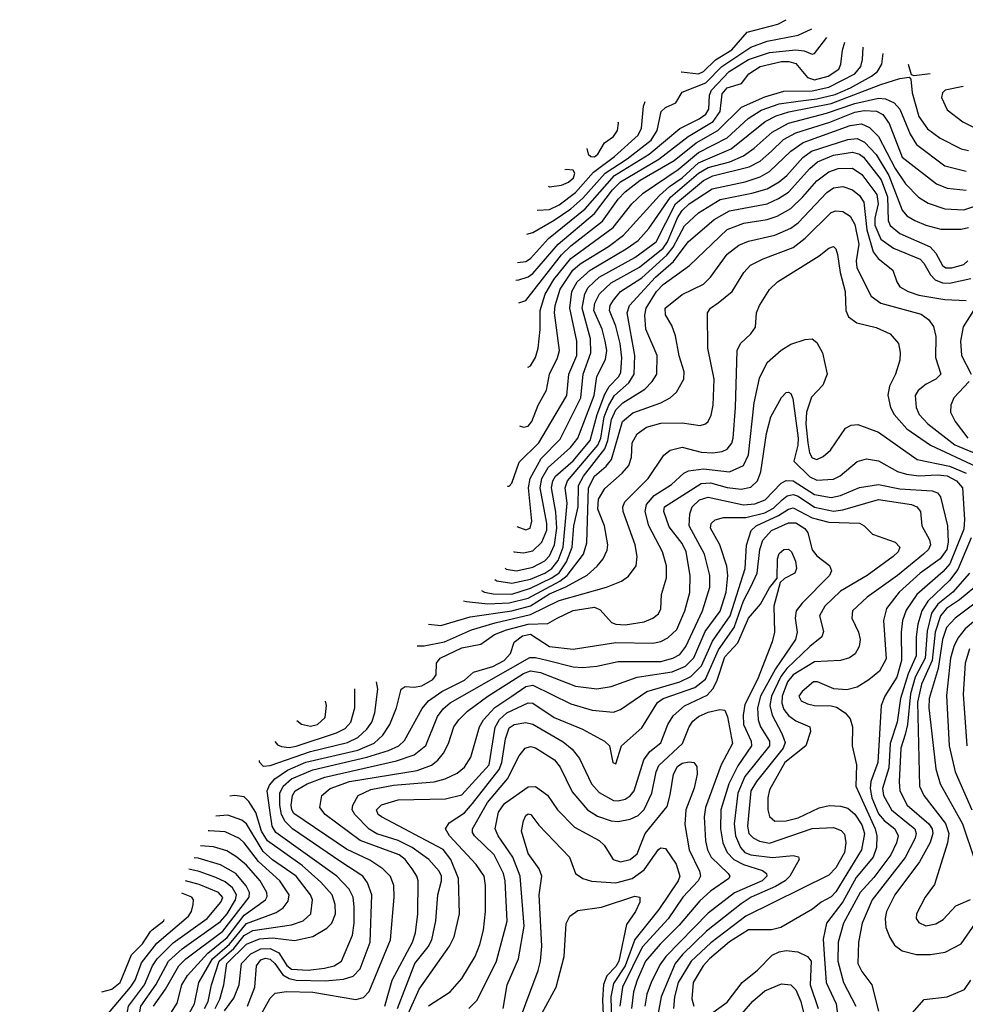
# Model space of a CAD drawing. Extents: x 997026 to 1115308, y 536381 to 619039.
# Tile 132 of 256: x 1004486 to 1008482, y 579943 to 584103. Entities that reach past the tile are written whole.
import ezdxf

# ---------------------------------------------------------------- set-up
doc = ezdxf.new("R2010")
doc.units = 0

msp = doc.modelspace()

# ---------------------------------------------------------------- linework, layer by layer
at = {"layer": '0CON20XD'}
for points in [[(1007281.3, 583883.2), (1007282.4, 583882.4), (1007355, 583874.8), (1007376.1, 583885), (1007426.7, 583933.3), (1007495, 583976), (1007559.8, 584050.2), (1007689.2, 584085), (1007724.3, 584103.4)], [(1006628.9, 583197.1), (1006655, 583204.7), (1006745, 583255.7), (1006815, 583304.6), (1006865, 583349.2), (1006960.5, 583455), (1007052.4, 583515), (1007154.5, 583595), (1007179.3, 583635), (1007196.1, 583715), (1007215, 583732.1), (1007258.5, 583751.5), (1007285, 583796.8), (1007385, 583836.6), (1007453.7, 583906.3), (1007575, 583987.7), (1007645, 584012.4), (1007775, 584038.5), (1007833, 584065.1)], [(1006589.2, 583077.7), (1006625, 583082.2), (1006645, 583094.3), (1006721.1, 583178.9), (1006875, 583304), (1006999.5, 583445), (1007145.9, 583535), (1007275.9, 583644.1), (1007357.8, 583685), (1007385, 583704.8), (1007397.5, 583725), (1007401.4, 583785), (1007409.5, 583805), (1007483.6, 583885), (1007565, 583935.1), (1007655, 583964.2), (1007765, 583975.4), (1007801.1, 583971.1), (1007835, 583958.1), (1007845, 583960.8), (1007896.7, 584028.8)], [(1006582.1, 583002.9), (1006595, 583004.8), (1006635, 583016.8), (1006655, 583031.4), (1006761.2, 583155), (1006915.1, 583284.9), (1006991.6, 583385), (1007025, 583417.8), (1007186.1, 583513.9), (1007310.8, 583609.2), (1007416.8, 583673.2), (1007445.9, 583715), (1007455, 583789.5), (1007475, 583815.8), (1007536.7, 583833.3), (1007566.6, 583875), (1007614.7, 583905), (1007705, 583926.3), (1007736.6, 583926.6), (1007765, 583917.9), (1007815, 583859.7), (1007845, 583848.6), (1007902.2, 583865), (1007946.7, 583895), (1007956.1, 583915), (1007963, 583975), (1007972.2, 584008.3)], [(1006595.6, 582907), (1006625, 582917.1), (1006775, 583110.1), (1006815, 583148.3), (1006948.2, 583251.8), (1007015, 583344.8), (1007044.7, 583375.3), (1007108.5, 583425), (1007251, 583509), (1007345, 583582.7), (1007436.3, 583635), (1007535.8, 583734.2), (1007635, 583777.8), (1007715, 583801), (1007835, 583802.2), (1007905, 583818), (1008015.6, 583875), (1008039.8, 583905), (1008047.7, 583935), (1008050.8, 583987)], [(1006631.4, 582636.8), (1006635, 582635.6), (1006645, 582641.1), (1006665, 582675.6), (1006677.6, 582715), (1006685.8, 582794.2), (1006686, 582875), (1006705.9, 582944.1), (1006743.1, 583005), (1006815, 583094.6), (1006994, 583225), (1007073.2, 583325), (1007120.3, 583369.7), (1007269.1, 583470.9), (1007355, 583542.6), (1007475.4, 583604.6), (1007564.3, 583685.7), (1007619, 583721), (1007695, 583748.2), (1007775, 583759.7), (1007855, 583768.5), (1007932.6, 583787.5), (1007996.5, 583815), (1008085.7, 583865), (1008110.7, 583885), (1008129.3, 583915), (1008135.2, 583961.1)], [(1008333.1, 583874.8), (1008266.1, 583866.1), (1008255, 583870), (1008241.9, 583914.3)], [(1006597.5, 582387.6), (1006615, 582382.1), (1006635, 582385.5), (1006650.8, 582405), (1006677.2, 582475), (1006712.6, 582537.4), (1006724.4, 582605), (1006758.9, 582675), (1006766.6, 582705), (1006746.2, 582865), (1006748.1, 582895), (1006769.9, 582965), (1006824, 583045), (1006855, 583072.4), (1006974.4, 583145.6), (1007036.8, 583193.2), (1007189.6, 583360.4), (1007231.7, 583398.3), (1007285.9, 583435), (1007355, 583498.4), (1007492.7, 583557.3), (1007636.7, 583673.3), (1007682.9, 583697.1), (1007736, 583714), (1007915, 583749.1), (1008125, 583829.1), (1008205.5, 583855.5), (1008245, 583860), (1008251.7, 583851.7), (1008256.6, 583795), (1008285, 583693.8), (1008321.9, 583641.9), (1008375, 583603.2), (1008465, 583558.1), (1008495, 583550)], [(1008472.5, 583821.7), (1008396.9, 583805), (1008385.5, 583795), (1008381.8, 583775), (1008405, 583721.9), (1008471.8, 583671.8), (1008564.8, 583624.8)], [(1006546.8, 582131.9), (1006555, 582131.9), (1006565, 582144.3), (1006596.7, 582233.3), (1006680.4, 582315), (1006730.9, 582400.9), (1006797.8, 582515), (1006806.2, 582605), (1006840.8, 582685), (1006841, 582745), (1006810.1, 582885), (1006819.7, 582955), (1006841.5, 582995), (1006896, 583045), (1007049.3, 583135), (1007099.3, 583170.7), (1007145, 583220.5), (1007236.7, 583353.3), (1007355, 583455.1), (1007395, 583478.6), (1007487.2, 583502.8), (1007545, 583528.5), (1007590, 583560), (1007665, 583628.5), (1007735, 583666.6), (1007895, 583708.2), (1008015, 583749.6), (1008115, 583771.4), (1008145, 583768.5), (1008181.8, 583751.8), (1008205, 583725.9), (1008249.2, 583619.2), (1008275.9, 583575.9), (1008395.5, 583485.5), (1008485, 583462.8)], [(1006672, 583298.7), (1006725, 583301.6), (1006765, 583321.3), (1006835, 583373.3), (1006910.9, 583459.1), (1007000, 583525), (1007100, 583615), (1007113.3, 583645), (1007122.3, 583737.7), (1007129.5, 583758)], [(1006586.7, 581962.2), (1006625, 581948), (1006643.5, 581955), (1006650.2, 581985), (1006636.3, 582125), (1006643.6, 582165), (1006690.2, 582249.8), (1006769.2, 582330.8), (1006857.6, 582505), (1006867.6, 582605), (1006900, 582695), (1006897.4, 582755), (1006863.4, 582885), (1006874, 582945), (1006888, 582972), (1006935, 583015.1), (1007085, 583098.3), (1007175, 583164.2), (1007257.8, 583325), (1007375, 583424.1), (1007415, 583443), (1007568.7, 583481.3), (1007615, 583506.2), (1007662.7, 583547.3), (1007713.3, 583596.7), (1007765, 583625.6), (1007909.2, 583670.8), (1008015, 583713.3), (1008055, 583719.7), (1008107.1, 583717.1), (1008133.1, 583703.1), (1008159.6, 583665), (1008215, 583521.8), (1008360.5, 583410.5), (1008405, 583390.9), (1008485, 583382.8)], [(1006572.9, 581855.9), (1006575, 581854.8), (1006615, 581850.4), (1006655, 581859.4), (1006692.6, 581895), (1006713, 581947), (1006713.3, 581975), (1006685.8, 582125), (1006692.3, 582165), (1006718.8, 582211.2), (1006813.8, 582295), (1006845.2, 582335), (1006913.4, 582515), (1006925.2, 582595), (1006962, 582668), (1006966.6, 582705), (1006960.5, 582745), (1006946.8, 582795), (1006912.8, 582875), (1006916.7, 582905), (1006935.6, 582945), (1006985, 582991.2), (1007105, 583057), (1007205, 583138.1), (1007223.5, 583165), (1007265, 583266.3), (1007285, 583297), (1007315, 583325.7), (1007411.7, 583388.3), (1007551.1, 583418.9), (1007615, 583439.7), (1007655, 583461.5), (1007745, 583547.4), (1007796.2, 583583.8), (1007995, 583656.2), (1008043, 583663), (1008077.5, 583647.5), (1008115, 583610.5), (1008185, 583474), (1008229.1, 583409.1), (1008283.6, 583353.6), (1008325, 583328.8), (1008395, 583304.3), (1008475, 583299.6), (1008535, 583319.8)], [(1006883, 583558.8), (1006887.8, 583535), (1006898.8, 583525), (1006915, 583524.3), (1006928.8, 583535), (1006957.1, 583582.9), (1006995, 583610), (1007012.7, 583635), (1007016, 583666), (1007014.7, 583669.9)], [(1006537.5, 581786), (1006541.8, 581781.8), (1006585, 581774.6), (1006655, 581789.6), (1006705, 581817), (1006725, 581837.4), (1006746.4, 581885), (1006756.2, 581955), (1006752.1, 582022.1), (1006733.1, 582125), (1006738.3, 582155), (1006750.2, 582175), (1006825, 582239.8), (1006896.4, 582325), (1006925.8, 582435), (1006959.2, 582520.8), (1006976.4, 582553.6), (1007017.2, 582595), (1007026.5, 582613.5), (1007030.6, 582675), (1007023.5, 582735), (1007005, 582808.2), (1006977.7, 582875), (1006981.5, 582895), (1006995, 582917.6), (1007025.2, 582955), (1007115, 583012.8), (1007221.3, 583108.7), (1007247.3, 583142.7), (1007295, 583233), (1007355, 583287.9), (1007446.6, 583343.4), (1007579.7, 583369.7), (1007645, 583388.3), (1007695, 583417.6), (1007727.6, 583445), (1007795, 583520.9), (1007832.2, 583547.8), (1007985, 583597.6), (1008025, 583601.1), (1008056.4, 583586.4), (1008105, 583533.2), (1008158.9, 583445), (1008215, 583299.2), (1008235.2, 583275.2), (1008268.9, 583255), (1008315.6, 583235), (1008378.2, 583218.2), (1008465, 583218.1), (1008495, 583225.6)], [(1006493.8, 581738.3), (1006502.2, 581732.2), (1006565, 581722), (1006645, 581739.7), (1006705.6, 581765), (1006735, 581784), (1006761.3, 581818.7), (1006782.1, 581875), (1006800.1, 582059.9), (1006790.9, 582125), (1006800.5, 582155), (1006928.8, 582305), (1006941.3, 582335), (1006956.5, 582425), (1006975.4, 582474.6), (1007000, 582515), (1007060.5, 582569.5), (1007083, 582605), (1007085.5, 582685), (1007053.3, 582865), (1007063, 582895), (1007173, 583015), (1007248.4, 583081.6), (1007310.4, 583165), (1007420.5, 583259.5), (1007485, 583295.2), (1007644.4, 583325.6), (1007692.7, 583347.3), (1007735, 583375.2), (1007825, 583475.2), (1007857.2, 583502.8), (1007925, 583530.3), (1008005, 583543.4), (1008035, 583535.5), (1008051.9, 583521.9), (1008126.7, 583426.7), (1008152.7, 583355), (1008155.5, 583255.5), (1008164.1, 583234.1), (1008205, 583199.8), (1008333.1, 583143.1), (1008357.5, 583117.5), (1008384.8, 583065), (1008399.4, 583055), (1008425, 583054.4), (1008475, 583069.1), (1008491.8, 583085)], [(1006437.1, 581691.8), (1006449.5, 581685), (1006487.1, 581677.1), (1006565, 581676.4), (1006645, 581700.7), (1006735, 581745.1), (1006765, 581766.2), (1006796.9, 581813.1), (1006820.6, 581875), (1006827.8, 581965), (1006845.7, 582045), (1006847.9, 582135), (1006867.9, 582175), (1006959.3, 582290.7), (1006971.3, 582325), (1006986.1, 582413.9), (1007005, 582454.4), (1007035, 582483.9), (1007127.2, 582542.8), (1007159.3, 582575), (1007177.8, 582605), (1007179.7, 582685), (1007132.1, 582795), (1007127.4, 582855), (1007132.8, 582885), (1007176.8, 582955), (1007205, 582983.8), (1007315.7, 583064.3), (1007475, 583217), (1007546, 583244), (1007645, 583258.6), (1007687.4, 583272.6), (1007745, 583305.2), (1007795, 583354.3), (1007855, 583422.7), (1007905, 583461.2), (1007945, 583474.5), (1008005.4, 583475.4), (1008045, 583449.1), (1008107.4, 583365), (1008113.6, 583325), (1008100.1, 583265), (1008099.5, 583235), (1008125, 583176.2), (1008178.4, 583138.4), (1008290.9, 583090.9), (1008306.8, 583075), (1008334.6, 583024.6), (1008354.6, 583004.6), (1008385, 582991.8), (1008415, 582990), (1008505, 583009.4)], [(1006720.4, 583400.3), (1006725, 583396.7), (1006775, 583404.7), (1006805, 583417.4), (1006826.3, 583435), (1006831.5, 583455), (1006825, 583467.5), (1006795, 583470.3), (1006790.1, 583469.1)], [(1006361.2, 581648.3), (1006374.3, 581644.3), (1006464.7, 581634.7), (1006555, 581638.8), (1006635, 581658.9), (1006768.6, 581731.4), (1006799.9, 581755), (1006867.8, 581845), (1006883.1, 581893.1), (1006889.2, 582125), (1006915, 582174.8), (1006963.9, 582216.1), (1006986.9, 582245), (1007032.6, 582405), (1007077.3, 582442.7), (1007195.6, 582485), (1007234.5, 582505.5), (1007261, 582529), (1007292.5, 582585), (1007294.1, 582615), (1007272.5, 582682.5), (1007257.4, 582767.4), (1007241.2, 582811.2), (1007215, 582855.8), (1007213.3, 582885), (1007285, 582942.2), (1007375, 582985.4), (1007404.8, 583015.2), (1007475, 583112.2), (1007525, 583151.1), (1007565, 583168.1), (1007676.9, 583193.1), (1007745, 583222.2), (1007775, 583245.7), (1007896.6, 583373.4), (1007925, 583393.5), (1007965, 583398), (1008005, 583384.8), (1008035, 583360.8), (1008052.7, 583332.7), (1008065.6, 583215.6), (1008092.5, 583122.5), (1008113.8, 583093.8), (1008175.6, 583045), (1008192.2, 582995), (1008205.6, 582975), (1008240, 582955), (1008285, 582939.7), (1008395, 582921.6), (1008485, 582917.5)], [(1006213.6, 581548.6), (1006265, 581543.9), (1006389.3, 581580.7), (1006565, 581604.9), (1006645, 581627.1), (1006725, 581676.8), (1006793.5, 581706.5), (1006883.6, 581756.4), (1006926.4, 581793.6), (1006950.9, 581825), (1006967.9, 581862.1), (1006971.6, 581885), (1006956.6, 581965), (1006929.4, 582035), (1006932, 582078), (1006958.1, 582121.9), (1007032.5, 582187.5), (1007059.7, 582220.3), (1007071.1, 582255), (1007074.3, 582315), (1007095.9, 582354.1), (1007135, 582381.9), (1007195, 582398.1), (1007285, 582400.3), (1007361.4, 582388.6), (1007384, 582395), (1007395.5, 582405), (1007407.7, 582432.3), (1007415.7, 582474.3), (1007421, 582585), (1007394.1, 582715), (1007391.8, 582865), (1007405.5, 582885), (1007437.5, 582907.5), (1007496.7, 582955), (1007546.1, 583035), (1007574.4, 583065.6), (1007627.6, 583092.4), (1007755, 583140.9), (1007805, 583179.8), (1007915, 583288.6), (1007935, 583296.4), (1007965, 583292.8), (1007995, 583273.2), (1008015, 583237.5), (1008032.3, 583155), (1008020, 583085), (1008023.1, 583055), (1008084.5, 582934.5), (1008125, 582906.1), (1008295, 582858.9), (1008325.9, 582835.9), (1008347.6, 582807.6), (1008356.8, 582765), (1008355.9, 582675.9), (1008378.2, 582605), (1008357.5, 582585), (1008317, 582563), (1008283.2, 582536.8), (1008270.5, 582515), (1008274.7, 582465.3), (1008286.8, 582435), (1008323.5, 582395), (1008437.4, 582307.4), (1008563.3, 582255)], [(1006165.7, 581456.9), (1006195, 581456.9), (1006281.8, 581475), (1006395, 581525.7), (1006495.5, 581555), (1006645, 581589.3), (1006765, 581648.8), (1006965.2, 581704.8), (1007028.9, 581731.1), (1007058.7, 581751.3), (1007091.2, 581795), (1007095.9, 581835), (1007087.5, 581885), (1007036.3, 582025), (1007035.3, 582045), (1007043.7, 582066.3), (1007141.3, 582165), (1007207.4, 582262.6), (1007235.3, 582284.8), (1007285, 582296.8), (1007365, 582276.5), (1007415, 582273), (1007455, 582278.6), (1007475, 582288), (1007495, 582313.6), (1007501.2, 582335), (1007510.6, 582465), (1007517.7, 582705), (1007532.2, 582735), (1007575, 582775.7), (1007595, 582803.8), (1007598.9, 582865), (1007611.5, 582895), (1007655, 582963.1), (1007687.8, 582995), (1007863.8, 583106.2), (1007905, 583138.5), (1007924.3, 583144.3), (1007934.6, 583134.6), (1007941.6, 583111.6), (1007952.6, 583035), (1007973.7, 582955), (1007977.5, 582875), (1007988.2, 582848.2), (1008022.8, 582822.7), (1008105, 582802.3), (1008165, 582776.5), (1008200, 582735), (1008207, 582697), (1008204.5, 582665), (1008186.9, 582605), (1008160.9, 582555), (1008153.9, 582516.1), (1008166.2, 582465), (1008181.8, 582435), (1008234.7, 582375), (1008335.1, 582305.1), (1008528, 582215)], [(1008516.1, 582875), (1008472.6, 582805), (1008461.9, 582745), (1008466.2, 582685), (1008506.9, 582605)], [(1005351.4, 579915), (1005391.3, 579968.7), (1005413.8, 580025), (1005423.9, 580115), (1005463.3, 580156.7), (1005505, 580176.8), (1005545, 580178.7), (1005580.7, 580160.7), (1005615, 580107.3), (1005635, 580091.9), (1005705, 580086.6), (1005774.3, 580095), (1005814.6, 580105.4), (1005846, 580125), (1005892.5, 580235), (1005900, 580285), (1005900, 580355), (1005894.8, 580395), (1005878.8, 580428.8), (1005826.3, 580485), (1005568.8, 580668.8), (1005553.6, 580695), (1005543.7, 580763.7), (1005532.3, 580845), (1005541.7, 580868.3), (1005564.8, 580895), (1005617.3, 580932.7), (1005695, 580965.7), (1005915, 581016.3), (1005983.4, 581046.6), (1006019.9, 581080.1), (1006050.4, 581125), (1006077.6, 581195), (1006098.6, 581275), (1006114.5, 581285.5), (1006153.4, 581283.4), (1006185, 581289.1), (1006231.3, 581315), (1006245.3, 581335), (1006248, 581385), (1006263.2, 581405), (1006355, 581449.8), (1006435, 581464.6), (1006492.5, 581505), (1006542.5, 581525), (1006635, 581549.5), (1006718.2, 581551.8), (1006756.9, 581575), (1006825, 581606.3), (1006915, 581620.5), (1006939.6, 581609.6), (1006986.7, 581556.7), (1007005, 581549.4), (1007045, 581546.4), (1007125, 581559.2), (1007161.9, 581575), (1007185, 581592.5), (1007195, 581613.3), (1007198.5, 581675), (1007218.8, 581745), (1007219.5, 581795), (1007202.6, 581855), (1007144.4, 581965), (1007129.5, 582025), (1007134.4, 582055), (1007167, 582093), (1007240.7, 582139.3), (1007293.1, 582186.9), (1007312.8, 582197.2), (1007375, 582206.1), (1007485, 582192.9), (1007545, 582220), (1007565.5, 582265), (1007589.8, 582485), (1007611.5, 582588.5), (1007645, 582655.5), (1007703.4, 582706.6), (1007745, 582731.8), (1007805, 582752.2), (1007835, 582754.4), (1007855, 582738.9), (1007878.7, 582695), (1007897.5, 582605), (1007880.3, 582559.7), (1007832.2, 582507.8), (1007811.2, 582445), (1007808, 582395), (1007815.9, 582315.9), (1007823.8, 582273.8), (1007835, 582252), (1007855, 582245.3), (1007881.9, 582258.1), (1007911.8, 582285), (1007975, 582376.7), (1008000.2, 582389.8), (1008027, 582393), (1008115, 582360.8), (1008278.5, 582245), (1008415, 582216.7), (1008485, 582187.2)], [(1008498.4, 582575), (1008433.5, 582505), (1008420.9, 582475), (1008419.6, 582445), (1008438.7, 582405), (1008493.2, 582335)], [(1005448, 579935), (1005480.2, 580015), (1005487, 580105), (1005505, 580131), (1005525, 580137.4), (1005545, 580132.9), (1005564.8, 580115), (1005597.3, 580067.3), (1005625, 580051.2), (1005655, 580045.1), (1005777.5, 580042.5), (1005855, 580048.9), (1005895, 580062.4), (1005925, 580092.2), (1005966.9, 580205), (1005973.5, 580405), (1005956.3, 580456.3), (1005936.7, 580485), (1005842.9, 580545), (1005638.9, 580685), (1005607.7, 580715), (1005592.2, 580745), (1005585.9, 580785), (1005585.6, 580835), (1005599.1, 580865), (1005635, 580896), (1005725, 580934), (1005952.5, 580987.5), (1006044.7, 581015.3), (1006087.8, 581035), (1006112.4, 581057.6), (1006187, 581193), (1006213.8, 581225), (1006269.7, 581265), (1006365, 581313.2), (1006403.5, 581346.5), (1006485, 581370.9), (1006533.7, 581395), (1006560.5, 581425), (1006575, 581473.3), (1006610.1, 581499.9), (1006645, 581507.5), (1006725, 581454.3), (1006825, 581444.1), (1007005, 581471.3), (1007161.8, 581468.2), (1007195, 581475.2), (1007225, 581491.6), (1007262.7, 581527.3), (1007296.4, 581605), (1007317.7, 581682.3), (1007319, 581755), (1007302.4, 581855), (1007285, 581890), (1007229.9, 581959.9), (1007207.5, 582025), (1007210.9, 582045), (1007365.9, 582144.1), (1007405, 582145.7), (1007475, 582126), (1007535, 582119.8), (1007575, 582127.5), (1007603.2, 582155), (1007617.8, 582192.2), (1007641.2, 582355), (1007660.3, 582425), (1007705, 582507.5), (1007725, 582527.5), (1007735, 582530), (1007745, 582523.8), (1007753, 582503), (1007774.9, 582335), (1007773.8, 582305), (1007757.3, 582237.3), (1007825, 582171.9), (1007855, 582158.3), (1007925, 582161.4), (1007953.4, 582176.6), (1008025, 582236.2), (1008065, 582247.5), (1008115, 582239.7), (1008194.8, 582194.8), (1008233.3, 582183.3), (1008285, 582176.1), (1008365, 582180.2), (1008405, 582175.3), (1008445.3, 582155), (1008470, 582125), (1008478.6, 581991.4), (1008475, 581950.8), (1008416.1, 581803.9), (1008388.6, 581771.4), (1008277.2, 581675), (1008231.7, 581608.3), (1008216.3, 581565), (1008210.3, 581515), (1008212.2, 581395), (1008192.1, 581325), (1008142, 581245), (1008126.2, 581205), (1008112.5, 580965), (1008083.2, 580885), (1008079.2, 580855), (1008086.9, 580815), (1008115, 580747.8), (1008139.4, 580719.4), (1008184.7, 580685), (1008197.8, 580655), (1008191, 580625), (1008167.6, 580575), (1008095, 580479), (1008037.3, 580415), (1007967.3, 580285), (1007944.1, 580205), (1007942.7, 580125), (1007967.5, 580035), (1008018.8, 579935)], [(1005490.1, 579869.9), (1005545, 579969.1), (1005565, 579990), (1005613.5, 579996.5), (1005724.2, 579994.2), (1005906.7, 579963.3), (1005938.6, 579971.4), (1005963.2, 579996.8), (1006052.9, 580215), (1006068.8, 580395), (1006066.5, 580445), (1006053.5, 580483.5), (1006020.8, 580515), (1005965, 580551.5), (1005867.7, 580597.7), (1005645, 580749.6), (1005635.5, 580765), (1005633.7, 580785), (1005638.7, 580825), (1005650.5, 580845), (1005700.9, 580875), (1005775, 580903.2), (1006078.6, 580971.4), (1006153, 580997), (1006202.9, 581037.1), (1006251.7, 581158.3), (1006275, 581191.6), (1006305, 581217.2), (1006642, 581408), (1006665, 581408.4), (1006713.6, 581396.4), (1006825, 581368.7), (1006865, 581366.4), (1006925, 581371.9), (1007015, 581390.7), (1007195, 581391), (1007245.5, 581405), (1007275, 581420.7), (1007300.2, 581455), (1007371.5, 581605), (1007402.3, 581705), (1007402.7, 581755), (1007379.3, 581845), (1007314.8, 581965), (1007317.3, 582015), (1007327.5, 582045), (1007359.3, 582075), (1007395, 582085.8), (1007545, 582053.4), (1007591.8, 582058.2), (1007635.8, 582075), (1007703.5, 582145), (1007725, 582155.6), (1007755, 582155.2), (1007845, 582097.4), (1007915, 582084.2), (1007955, 582092.5), (1008035, 582126.3), (1008115, 582140), (1008205, 582121.5), (1008342.2, 582112.2), (1008364.2, 582104.2), (1008377.4, 582087.4), (1008406.4, 581965), (1008409.6, 581895), (1008403.4, 581865), (1008375, 581824.8), (1008291.7, 581765), (1008202.2, 581685), (1008148.4, 581615), (1008136.5, 581565), (1008146.9, 581403.1), (1008119.5, 581350.5), (1008073.8, 581313.8), (1008025, 581282.3), (1007981.1, 581271.1), (1007926.4, 581276.4), (1007856.7, 581305), (1007840, 581305), (1007793.1, 581265), (1007778.5, 581245), (1007788.6, 581225), (1007815, 581211.9), (1007845, 581205.3), (1007915, 581204.6), (1007937.9, 581197.9), (1007974.7, 581174.7), (1007995, 581148.6), (1008004.7, 581115), (1008003.8, 581035), (1008021.8, 580955), (1008019.5, 580865), (1008100.7, 580685), (1008108, 580655), (1008107.2, 580605), (1008092.4, 580565), (1008020.7, 580479.3), (1007963.9, 580376.1), (1007894.9, 580285.1), (1007881.4, 580218.6), (1007885.6, 580155), (1007894.1, 580035), (1007936.4, 579945), (1007949.2, 579845)], [(1006029.7, 579935), (1006059.7, 580045), (1006146, 580205), (1006158.9, 580245), (1006168, 580325), (1006169.2, 580465), (1006164.2, 580485), (1006145.1, 580515.1), (1006115.3, 580555), (1006089.1, 580575), (1005924.7, 580635), (1005776.8, 580745), (1005753.8, 580775), (1005763.2, 580825), (1005798.5, 580855), (1005879.1, 580885), (1006165, 580931.3), (1006226.4, 580953.6), (1006253.4, 580975), (1006276.2, 581003.8), (1006298.1, 581045), (1006320.6, 581115), (1006341.4, 581145), (1006378.6, 581181.4), (1006463.8, 581245), (1006615, 581340.2), (1006645, 581351.5), (1006686.7, 581345), (1006835, 581287.2), (1006925, 581276.2), (1006985, 581286.2), (1007095.2, 581324.8), (1007242.5, 581347.5), (1007299, 581371), (1007335, 581407.1), (1007382.2, 581517.8), (1007445.3, 581604.7), (1007471.1, 581685), (1007478.2, 581755), (1007474.8, 581794.8), (1007443.9, 581883.9), (1007404.7, 581955), (1007407.7, 581975), (1007425, 581989.7), (1007459.7, 582000.3), (1007555, 581999.2), (1007635, 582020.2), (1007671, 582039), (1007707.5, 582075), (1007729, 582091), (1007755, 582096.8), (1007775, 582089.6), (1007845, 582043.6), (1007925, 582026.7), (1007965, 582032), (1008115, 582075.8), (1008254.1, 582054.1), (1008276.5, 582045), (1008292.9, 582025), (1008298.5, 581965), (1008330.8, 581905), (1008335.3, 581885), (1008326.3, 581865), (1008305.8, 581845), (1008195, 581754.4), (1008067.4, 581662.6), (1008005.4, 581605), (1008002.3, 581575), (1008030.8, 581515), (1008036.9, 581485), (1008033.6, 581455), (1008016.6, 581423.4), (1007992.9, 581407.1), (1007954.2, 581395.8), (1007845, 581389.6), (1007779.3, 581350.7), (1007754.3, 581335), (1007731, 581305), (1007707.8, 581245), (1007706.2, 581215), (1007715, 581188.8), (1007735, 581163.9), (1007765, 581141.1), (1007824.3, 581115), (1007827.5, 581095), (1007807.6, 581035), (1007719.7, 580965), (1007655, 580849.5), (1007647.2, 580815), (1007647.9, 580765), (1007655, 580735.8), (1007676.7, 580716.7), (1007725, 580718.4), (1007775, 580731.3), (1007865, 580773.7), (1007907.2, 580782.8), (1007955, 580780.2), (1007985, 580771.1), (1008015, 580745.7), (1008045, 580700.8), (1008055.4, 580665), (1008042.6, 580595), (1007935, 580417.6), (1007915, 580396.5), (1007872.1, 580375), (1007835.6, 580344.4), (1007702.3, 580267.7), (1007662.3, 580257.7), (1007565, 580257.7), (1007485, 580207.1), (1007400.7, 580135), (1007374.8, 580105), (1007332.3, 580035), (1007325.7, 579965.7), (1007334.4, 579934.4)], [(1006082.9, 579925), (1006155.2, 580115), (1006211.5, 580185), (1006227.9, 580215), (1006245.2, 580295.2), (1006252.5, 580405), (1006268.3, 580465), (1006267.8, 580485), (1006259, 580505), (1006215.3, 580555), (1006145.2, 580605), (1006085, 580635.1), (1005995, 580663.6), (1005963.4, 580683.4), (1005902.6, 580745), (1005891.6, 580765), (1005893.3, 580785), (1005916.2, 580825), (1005969.6, 580850.4), (1006065, 580868.9), (1006236.9, 580883.1), (1006284.5, 580895.5), (1006335, 580919.1), (1006365.3, 580945), (1006393, 580987), (1006428.8, 581115), (1006445.6, 581145), (1006493.4, 581196.6), (1006565.5, 581244.5), (1006625, 581286.2), (1006655, 581291.1), (1006815, 581212.3), (1006905, 581185.7), (1006995, 581176.6), (1007025, 581188.7), (1007135.4, 581264.6), (1007275, 581305.4), (1007321.7, 581328.3), (1007367.4, 581372.6), (1007413.3, 581476.7), (1007487.8, 581585), (1007552.1, 581785), (1007557.3, 581882.7), (1007577.3, 581945), (1007597.6, 581965), (1007692.2, 582007.8), (1007735, 582035.7), (1007755, 582041), (1007835, 581998.5), (1007905, 581979.7), (1008035, 581976.5), (1008054.6, 581965), (1008089.3, 581929.3), (1008185, 581895.9), (1008205.4, 581875), (1008197.7, 581855), (1008176.4, 581835), (1008066.9, 581755), (1007955, 581688.1), (1007888.6, 581625), (1007865.3, 581585), (1007882, 581518), (1007876.2, 581495), (1007825, 581454.4), (1007728.3, 581361.7), (1007702.3, 581327.7), (1007662.4, 581245), (1007655.4, 581205), (1007665, 581164.6), (1007707, 581087), (1007720.8, 581049.2), (1007711.6, 581025), (1007599, 580885), (1007576.2, 580845), (1007561.4, 580695), (1007567.1, 580665), (1007585, 580645.8), (1007611.6, 580631.6), (1007655, 580624.2), (1007835, 580686.4), (1007925, 580690.2), (1007956.9, 580676.9), (1007971.2, 580661.2), (1007977.6, 580625), (1007970.9, 580585), (1007935, 580518.9), (1007905, 580488.6), (1007555, 580314.8), (1007406.7, 580203.3), (1007323.3, 580125), (1007268.5, 580035), (1007252.4, 579975), (1007248.1, 579925)], [(1006127.2, 579902.8), (1006173.4, 580006.6), (1006302.1, 580187.9), (1006322.2, 580227.8), (1006344.3, 580325), (1006340.8, 580475), (1006308.5, 580555), (1006275, 580596.7), (1006015, 580735.3), (1006001.3, 580745), (1005994.1, 580765), (1006015, 580785.2), (1006085, 580806.7), (1006285, 580811.7), (1006355, 580827.3), (1006469.6, 580955), (1006495.5, 581114.5), (1006513.1, 581146.9), (1006545, 581174.9), (1006635, 581216.7), (1006655, 581214.8), (1006745, 581155.2), (1006864.8, 581104.8), (1006956.7, 581055), (1006977.8, 581035), (1006993.1, 580965), (1007005, 580958.8), (1007028.5, 581035), (1007115, 581111.5), (1007181.4, 581218.6), (1007205.4, 581235), (1007338.8, 581281.2), (1007383.5, 581316.5), (1007439, 581441), (1007505.2, 581534.8), (1007545, 581647.4), (1007575, 581706.3), (1007602.8, 581765), (1007613.1, 581865), (1007626.6, 581903.4), (1007663.2, 581945), (1007735, 581977), (1007765, 581977.2), (1007803.6, 581953.6), (1007816.4, 581935), (1007835, 581862.9), (1007855, 581837.8), (1007907.4, 581797.4), (1007916.2, 581775), (1007907.7, 581755), (1007792.2, 581637.8), (1007767.2, 581605), (1007763.4, 581575), (1007771.9, 581515), (1007763.9, 581485), (1007679.4, 581360.6), (1007615.9, 581245), (1007603.3, 581195), (1007606.2, 581145), (1007616.7, 581115), (1007653.8, 581055), (1007653.8, 581035), (1007550.4, 580905), (1007520.2, 580835), (1007505.7, 580705), (1007510.4, 580655), (1007531.9, 580605), (1007550.7, 580585), (1007575, 580573.8), (1007667.2, 580562.8), (1007755, 580572.2), (1007776.5, 580566.5), (1007779.2, 580555), (1007740, 580485), (1007720.2, 580465), (1007679.6, 580440.4), (1007577.1, 580395), (1007535, 580367.8), (1007388.7, 580251.3), (1007286.7, 580153.3), (1007255.4, 580115), (1007196.1, 579975), (1007184, 579905)], [(1008506.5, 581913.5), (1008449.8, 581780.2), (1008415, 581733.6), (1008323.6, 581646.4), (1008298.3, 581605), (1008281.1, 581548.9), (1008273.7, 581495), (1008273.8, 581415), (1008240.4, 581339.6), (1008208.2, 581235), (1008193.9, 581135), (1008164, 581045), (1008158.1, 580941.9), (1008132, 580855), (1008136.6, 580825), (1008169.3, 580765), (1008218.4, 580725), (1008269, 580685), (1008274.8, 580665), (1008270.3, 580645), (1008227.5, 580562.5), (1008088.7, 580385), (1008045.3, 580285), (1008031.2, 580205), (1008028, 580115), (1008045, 580081.4), (1008087.3, 580025), (1008115, 579913.8)], [(1006213.9, 579936.1), (1006304.6, 579995), (1006355, 580051.8), (1006410.6, 580145), (1006431.1, 580195), (1006445.9, 580255.9), (1006454.7, 580335.3), (1006454.7, 580445.3), (1006449.2, 580485), (1006415, 580532.9), (1006301.6, 580655), (1006285.9, 580685), (1006300.2, 580709.8), (1006365, 580751.9), (1006398.9, 580791.1), (1006511.5, 580935), (1006522.7, 580965), (1006539.3, 581065), (1006555, 581111.1), (1006575, 581125.6), (1006625, 581134.3), (1006655, 581127), (1006782, 581052), (1006821.1, 581021.1), (1006851.7, 580981.7), (1006901.8, 580875), (1006935, 580837.2), (1006995, 580804.3), (1007015, 580802.3), (1007045, 580810.3), (1007066.2, 580823.8), (1007083.1, 580845), (1007123.8, 580976.2), (1007149.3, 581010.7), (1007195, 581047.3), (1007225.2, 581125), (1007247.5, 581162.5), (1007295.9, 581204.1), (1007390.4, 581249.6), (1007414.3, 581275.7), (1007431.6, 581308.4), (1007465, 581410.9), (1007520, 581470), (1007565, 581574.6), (1007616.8, 581633.2), (1007655, 581702), (1007686.2, 581743.8), (1007687.8, 581825), (1007695, 581848), (1007715, 581864.3), (1007735, 581865.6), (1007747.8, 581855), (1007764.5, 581815), (1007767.9, 581785), (1007761.4, 581765), (1007717.7, 581742.3), (1007700, 581725), (1007672.9, 581625), (1007675.8, 581515), (1007666.3, 581475), (1007603.7, 581315), (1007550.1, 581209.9), (1007542.7, 581165), (1007544.2, 581125), (1007577.1, 581055), (1007578.8, 581035), (1007520.1, 580949.9), (1007482.9, 580875), (1007449.4, 580765), (1007446.8, 580685), (1007457.6, 580625), (1007475.2, 580585), (1007503.4, 580555), (1007545, 580533.9), (1007625, 580507.9), (1007641.2, 580495), (1007643.7, 580485), (1007623.5, 580465), (1007506.7, 580413.3), (1007395, 580327.7), (1007216.8, 580145), (1007191, 580109), (1007154.5, 580035), (1007136.7, 579985), (1007128, 579935)], [(1008500.2, 581765), (1008428.6, 581685), (1008366, 581634), (1008339.4, 581595), (1008320.8, 581519.2), (1008312.4, 581405), (1008270.6, 581325), (1008250.2, 581255), (1008237.6, 581125), (1008227.6, 581082.4), (1008209.4, 581025), (1008202.3, 580882.3), (1008205.6, 580845), (1008236.2, 580785), (1008327.8, 580705), (1008341.2, 580685), (1008344.5, 580665), (1008333, 580627), (1008288, 580545), (1008183.9, 580405), (1008149.3, 580335), (1008142.6, 580305), (1008146.7, 580266.7), (1008162.6, 580225), (1008183, 580193), (1008215, 580168.4), (1008275, 580153.3), (1008335, 580153), (1008396.2, 580163.8), (1008465, 580197.8), (1008524.9, 580285.1)], [(1008555, 581732.5), (1008457.5, 581652.5), (1008402.2, 581615), (1008376.8, 581585), (1008354.9, 581515.1), (1008342.2, 581395), (1008297.1, 581295), (1008280, 581220), (1008288.4, 580865), (1008306.8, 580825), (1008397.5, 580707.5), (1008412.7, 580665), (1008406.9, 580625), (1008351.2, 580448.8), (1008311.9, 580395), (1008275.7, 580325), (1008274.3, 580305), (1008285, 580288), (1008315, 580274.4), (1008357, 580283), (1008388.8, 580301.2), (1008441.2, 580358.8), (1008503.8, 580386.2)], [(1008585, 581684.4), (1008438.8, 581575), (1008402.1, 581535), (1008385.7, 581485), (1008367.6, 581362.4), (1008329.7, 581235), (1008327.6, 581195), (1008334.8, 581135), (1008357.4, 580937.4), (1008375.7, 580875), (1008469.5, 580705), (1008519.6, 580559.6)], [(1008595, 581625.5), (1008481.1, 581528.9), (1008449.8, 581490.2), (1008432.7, 581455), (1008418.9, 581405), (1008402, 581248), (1008414.1, 581035), (1008438.8, 580925), (1008509, 580765)], [(1008499.3, 581445), (1008481, 581385), (1008472.8, 581252.8), (1008488.3, 581035)], [(1005497.3, 580973.2), (1005497.5, 580967.5), (1005515, 580949.6), (1005545, 580951.9), (1005715, 581011.4), (1005871.5, 581048.5), (1005915, 581069.8), (1005953.5, 581105), (1005973.5, 581135), (1005986.8, 581175), (1005999, 581275), (1005994.1, 581305.9)], [(1005564.4, 581053.4), (1005575, 581039.7), (1005592.5, 581032.5), (1005625, 581028.5), (1005655, 581033.7), (1005825, 581089.4), (1005861.1, 581108.9), (1005885.8, 581135), (1005901.6, 581195), (1005902.4, 581276.1)], [(1005657.5, 581142.6), (1005677.1, 581127.1), (1005715, 581117.8), (1005745, 581124.8), (1005777.1, 581155), (1005782.9, 581205), (1005778.7, 581223.2)], [(1006384.5, 579925.5), (1006419.1, 579960.9), (1006501, 580125), (1006546.3, 580293.7), (1006537.7, 580465), (1006530.7, 580495), (1006490.4, 580575), (1006407.2, 580655), (1006399, 580669), (1006398.9, 580685), (1006463.5, 580795), (1006547.4, 580895), (1006596.8, 580993.2), (1006622.3, 581025), (1006645, 581032.5), (1006665, 581026.8), (1006746.2, 580976.2), (1006770.5, 580945), (1006820.5, 580840.5), (1006885, 580764.2), (1006927.5, 580737.5), (1006985, 580717.6), (1007015, 580715.9), (1007065, 580725.2), (1007098.9, 580741.1), (1007125, 580766.6), (1007157.5, 580835), (1007176.2, 580925), (1007187.5, 580952.5), (1007287.5, 581045), (1007314.8, 581115), (1007331, 581139), (1007355, 581158.8), (1007395, 581176.8), (1007445, 581189.2), (1007465, 581185.6), (1007477.5, 581157.5), (1007497.4, 581045), (1007450, 580955), (1007383.8, 580775), (1007378.1, 580735), (1007383.3, 580633.3), (1007392.5, 580595), (1007407.7, 580565), (1007479.6, 580495), (1007486.5, 580485), (1007482.9, 580475), (1007405, 580420.9), (1007359.4, 580380.6), (1007272.9, 580277.1), (1007192.6, 580197.4), (1007130.9, 580125), (1007095, 580044.6), (1007080.3, 579995), (1007070.8, 579925)], [(1006529.2, 579925), (1006546.3, 580025), (1006594.3, 580135), (1006617.6, 580272.4), (1006600.5, 580485), (1006570, 580565), (1006507.3, 580655), (1006495.2, 580685), (1006510, 580755), (1006535, 580791.6), (1006635, 580862.3), (1006665, 580863.5), (1006716, 580826), (1006759.1, 580765), (1006830.8, 580690.8), (1006935, 580634.7), (1006955.2, 580615.2), (1006994.1, 580554.1), (1007025, 580545.3), (1007065, 580554.8), (1007095, 580578.8), (1007128.8, 580665), (1007221.6, 580778.4), (1007235, 580827.5), (1007248.8, 580915), (1007265, 580947.5), (1007285, 580962.3), (1007315, 580967.8), (1007335, 580964.4), (1007347.5, 580947.5), (1007348.4, 580915), (1007336.6, 580856.6), (1007300.3, 580765), (1007297.2, 580702.8), (1007315.2, 580595), (1007358.9, 580505), (1007362.9, 580485), (1007353, 580465), (1007288.9, 580395), (1007226.4, 580303.6), (1007115.7, 580184.3), (1007033.9, 580015), (1007021.6, 579935)], [(1005312.4, 579925), (1005331.2, 579965), (1005348.2, 580025), (1005361.8, 580115), (1005445, 580197.1), (1005499.2, 580219.2), (1005555, 580223.3), (1005647.3, 580212.7), (1005725, 580229), (1005784.6, 580265), (1005804.8, 580285.2), (1005820.2, 580325), (1005819, 580365), (1005806.6, 580405), (1005758.7, 580458.7), (1005679.2, 580529.2), (1005533.4, 580633.4), (1005507.4, 580675), (1005483.4, 580753.4), (1005455, 580799.2), (1005435, 580819.6), (1005394.7, 580824.8), (1005374.5, 580821.9)], [(1005267.3, 579925), (1005282.2, 579955), (1005296.2, 580025), (1005328.3, 580125), (1005390.9, 580179.1), (1005435, 580233.6), (1005470.9, 580255), (1005635, 580278.4), (1005683.9, 580296.1), (1005716.5, 580325), (1005722.9, 580385), (1005715.2, 580405), (1005654, 580485), (1005555, 580553.4), (1005515, 580589), (1005444.8, 580705), (1005425, 580720.8), (1005365, 580742.2), (1005314.3, 580738.4)], [(1006572.9, 579807.1), (1006677, 580085), (1006686.9, 580125), (1006691.9, 580188.1), (1006681.2, 580405), (1006692.1, 580485), (1006681.5, 580515), (1006635, 580579.4), (1006606.2, 580675), (1006615, 580718.8), (1006625, 580740.8), (1006635, 580747.8), (1006645.6, 580745), (1006679.9, 580699.9), (1006809.2, 580565), (1006834, 580495), (1006866, 580475), (1006902.7, 580462.7), (1007005, 580455.5), (1007074.6, 580475), (1007125, 580510.5), (1007185, 580596.6), (1007195.3, 580604.7), (1007215, 580601.1), (1007259.8, 580535), (1007275.2, 580485), (1007268, 580465), (1007186.7, 580343.3), (1007085, 580216.1), (1007045.1, 580104.9), (1006995, 580030.7), (1006984, 579975), (1006987.7, 579817.7)], [(1005163.8, 579835), (1005224.2, 579945), (1005242.6, 580035), (1005300.4, 580135), (1005372.9, 580197.1), (1005445, 580284.3), (1005524.1, 580314.1), (1005569.5, 580330.5), (1005600, 580350), (1005621.2, 580378.8), (1005624.3, 580405), (1005585.3, 580465), (1005495.7, 580545.7), (1005435, 580625.2), (1005415, 580643), (1005355, 580671), (1005286.1, 580676.1), (1005282, 580675.6)], [(1005125.2, 579904.8), (1005151.9, 579948.1), (1005171.4, 580025), (1005194.5, 580065), (1005281.5, 580158.5), (1005362.9, 580225), (1005435, 580320.2), (1005524.8, 580385), (1005531.9, 580398.1), (1005530.6, 580415), (1005502.3, 580465), (1005445, 580531.1), (1005403.6, 580565), (1005360.9, 580590.9), (1005305, 580607.6), (1005249.4, 580612.4)], [(1005051.5, 579935), (1005102.9, 580007.1), (1005158.4, 580105), (1005188.1, 580135), (1005345, 580251.2), (1005455.5, 580395), (1005457.2, 580415), (1005442.9, 580442.9), (1005399, 580495), (1005335, 580532.3), (1005239.9, 580559.9), (1005223.1, 580561.9)], [(1004486.1, 579562), (1004489.6, 579545), (1004515, 579513.8), (1004535, 579504.8), (1004585, 579504.6), (1004715, 579524.7), (1004768.7, 579565), (1004813.3, 579625), (1004876.4, 579753.6), (1004965.7, 579825), (1004982.7, 579845), (1004998.6, 579935), (1005061.2, 580025), (1005115.4, 580125), (1005172.7, 580177.3), (1005335, 580292.9), (1005363, 580325), (1005398.6, 580385), (1005402.5, 580405), (1005384.9, 580434.9), (1005355, 580459.7), (1005315, 580479), (1005244, 580504), (1005200.9, 580513.7)], [(1004580.5, 579580.4), (1004585, 579570), (1004625, 579555.9), (1004685, 579562.2), (1004725, 579585.2), (1004776.7, 579655), (1004844.2, 579785.8), (1004907.9, 579825), (1004929, 579845), (1004946.2, 579935), (1005013.4, 580025), (1005047.8, 580105), (1005067.4, 580135), (1005135, 580203.1), (1005278.7, 580305), (1005336.5, 580375), (1005344.1, 580394.1), (1005325.7, 580415.7), (1005245, 580448.6), (1005186.4, 580464.6)], [(1004782.5, 579882.7), (1004825, 579883.2), (1004855, 579897.3), (1004954.9, 580015), (1004973.5, 580045), (1005001.3, 580118.7), (1005065, 580201), (1005199.7, 580315), (1005211.9, 580335), (1005219.3, 580365), (1005220, 580385), (1005213.8, 580395), (1005170.9, 580412.2)], [(1006665.2, 579855), (1006753.1, 580015), (1006786.5, 580145), (1006795.4, 580284.6), (1006811.1, 580315), (1006845, 580339.5), (1006945, 580353.1), (1007085, 580399.2), (1007107.1, 580395), (1007106.5, 580375), (1007088.2, 580335), (1007050.5, 580279.5), (1007018.3, 580125), (1007005, 580102.6), (1006966.9, 580063.1), (1006953.6, 580026.4), (1006948.9, 579961.1), (1006954.3, 579835)], [(1004833.8, 579995.8), (1004875, 580006.9), (1004910, 580035), (1004957.9, 580152.1), (1005005, 580198.8), (1005039.3, 580250.6), (1005046.5, 580256.9), (1005095, 580296.2), (1005096.4, 580301.1)], [(1007415, 579908.1), (1007475, 579952.5), (1007539.4, 580035), (1007603.1, 580086.9), (1007665, 580150), (1007695, 580164.5), (1007725, 580170), (1007774, 580164), (1007815, 580145.5), (1007830.3, 580125), (1007826.2, 580025), (1007859.4, 579925)], [(1007490.6, 579849.4), (1007584.3, 579955.7), (1007635, 580000), (1007705, 580030), (1007745, 580025.3), (1007765, 580004.6), (1007787.1, 579955), (1007798.1, 579908.1)], [(1008256.7, 579905), (1008307.3, 579962.7), (1008405, 579974.7), (1008478.8, 580005), (1008505.8, 580045)]]:
    msp.add_lwpolyline(points, dxfattribs=at)

doc.saveas('drawing.dxf')
